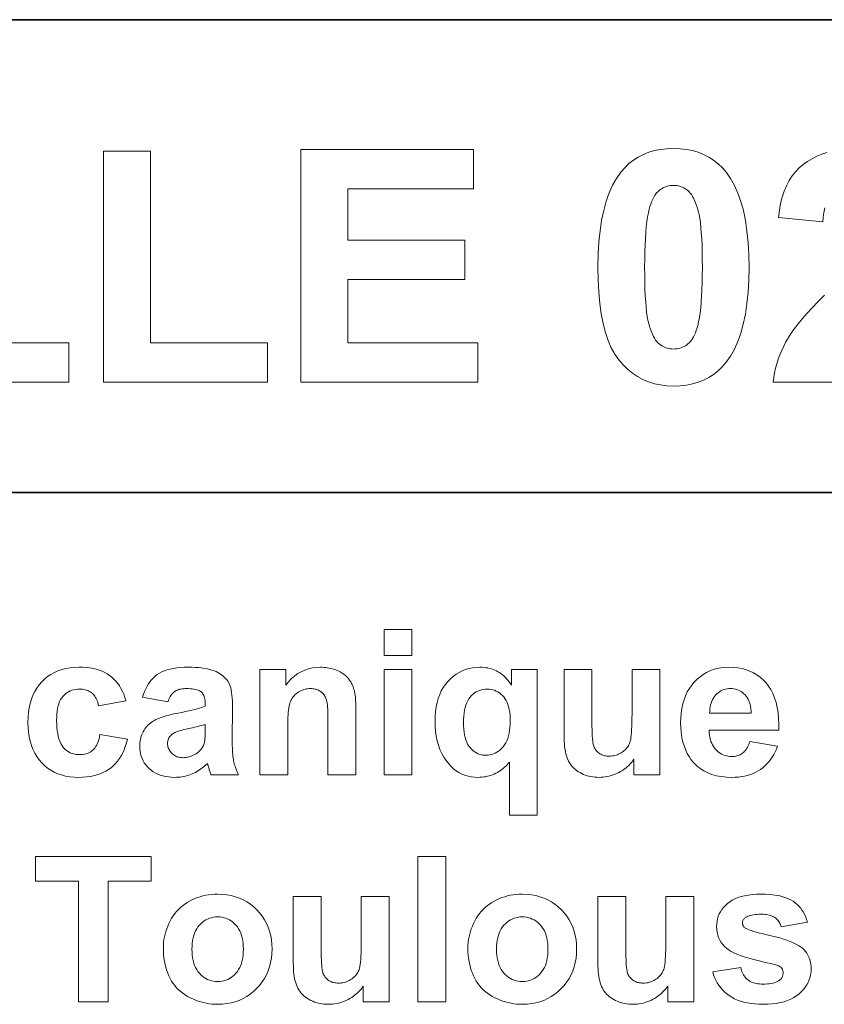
# Model space of a CAD drawing. Extents: x 10 to 410, y 10 to 287.
# Tile 12 of 23: x 328 to 342, y 28 to 45. Entities that reach past the tile are written whole.
import ezdxf

# ---------------------------------------------------------------- set-up
doc = ezdxf.new("R2010")
doc.units = 0

msp = doc.modelspace()

# ---------------------------------------------------------------- linework, layer by layer
at = {"color": 7, "lineweight": 35}
for p, q in [((269.909, 44.578), (410.225, 44.578)), ((269.483, 36.452), (410.225, 36.452))]:
    msp.add_line(p, q, dxfattribs=at)
at = {"color": 7, "lineweight": 13}
for points in [[(333.066, 38.348), (333.066, 42.348), (336.032, 42.348), (336.032, 41.671), (333.874, 41.671), (333.874, 40.785), (335.882, 40.785), (335.882, 40.111), (333.874, 40.111), (333.874, 39.022), (336.108, 39.022), (336.108, 38.348)], [(339.473, 42.364), (339.586, 42.36), (339.695, 42.348), (339.798, 42.327), (339.897, 42.298), (339.99, 42.261), (340.079, 42.215), (340.162, 42.161), (340.24, 42.099), (340.313, 42.029), (340.381, 41.95), (340.455, 41.845), (340.522, 41.727), (340.58, 41.597), (340.631, 41.453), (340.674, 41.297), (340.709, 41.128), (340.736, 40.945), (340.756, 40.75), (340.767, 40.542), (340.771, 40.321), (340.767, 40.1), (340.756, 39.892), (340.736, 39.697), (340.708, 39.515), (340.673, 39.345), (340.63, 39.189), (340.579, 39.045), (340.52, 38.913), (340.453, 38.795), (340.378, 38.689), (340.311, 38.611), (340.238, 38.542), (340.16, 38.48), (340.078, 38.427), (339.99, 38.382), (339.896, 38.345), (339.798, 38.317), (339.695, 38.296), (339.586, 38.284), (339.473, 38.28), (339.358, 38.284), (339.248, 38.298), (339.143, 38.32), (339.042, 38.352), (338.945, 38.392), (338.853, 38.441), (338.766, 38.5), (338.683, 38.567), (338.605, 38.643), (338.531, 38.729), (338.463, 38.826), (338.402, 38.936), (338.349, 39.061), (338.302, 39.2), (338.263, 39.353), (338.231, 39.52), (338.206, 39.701), (338.188, 39.897), (338.177, 40.106), (338.174, 40.329), (338.178, 40.549), (338.189, 40.756), (338.209, 40.95), (338.237, 41.131), (338.272, 41.3), (338.315, 41.457), (338.366, 41.6), (338.425, 41.731), (338.492, 41.85), (338.567, 41.955), (338.634, 42.033), (338.707, 42.103), (338.785, 42.164), (338.867, 42.217), (338.955, 42.262), (339.049, 42.299), (339.147, 42.328), (339.25, 42.348), (339.359, 42.36)], [(326.261, 38.348), (326.261, 42.315), (327.069, 42.315), (327.069, 39.022), (329.077, 39.022), (329.077, 38.348)], [(329.674, 38.348), (329.674, 42.315), (330.482, 42.315), (330.482, 39.022), (332.49, 39.022), (332.49, 38.348)], [(339.473, 41.729), (339.445, 41.728), (339.418, 41.725), (339.392, 41.721), (339.366, 41.715), (339.341, 41.707), (339.316, 41.697), (339.292, 41.685), (339.269, 41.672), (339.246, 41.657), (339.224, 41.64), (339.203, 41.621), (339.182, 41.599), (339.163, 41.574), (339.145, 41.547), (339.127, 41.516), (339.111, 41.483), (339.095, 41.447), (339.081, 41.408), (339.068, 41.367), (339.055, 41.322), (339.04, 41.259), (339.027, 41.187), (339.015, 41.107), (339.004, 41.019), (338.996, 40.923), (338.989, 40.819), (338.983, 40.707), (338.979, 40.586), (338.977, 40.458), (338.976, 40.321), (338.977, 40.184), (338.979, 40.057), (338.982, 39.938), (338.987, 39.828), (338.994, 39.727), (339.001, 39.635), (339.011, 39.551), (339.021, 39.477), (339.033, 39.411), (339.047, 39.354), (339.061, 39.303), (339.077, 39.255), (339.093, 39.211), (339.109, 39.171), (339.127, 39.134), (339.145, 39.101), (339.164, 39.071), (339.184, 39.045), (339.204, 39.022), (339.226, 39.003), (339.247, 38.986), (339.27, 38.972), (339.293, 38.958), (339.317, 38.947), (339.341, 38.937), (339.366, 38.93), (339.392, 38.923), (339.418, 38.919), (339.445, 38.917), (339.473, 38.916), (339.5, 38.917), (339.527, 38.919), (339.553, 38.924), (339.579, 38.93), (339.604, 38.938), (339.629, 38.948), (339.653, 38.959), (339.676, 38.972), (339.699, 38.987), (339.721, 39.004), (339.742, 39.023), (339.762, 39.045), (339.782, 39.07), (339.8, 39.098), (339.818, 39.128), (339.834, 39.161), (339.85, 39.197), (339.864, 39.236), (339.877, 39.278), (339.89, 39.322), (339.905, 39.385), (339.918, 39.456), (339.93, 39.536), (339.941, 39.623), (339.949, 39.719), (339.956, 39.823), (339.962, 39.935), (339.966, 40.056), (339.968, 40.184), (339.969, 40.321), (339.968, 40.457), (339.966, 40.585), (339.963, 40.704), (339.958, 40.813), (339.951, 40.915), (339.944, 41.007), (339.934, 41.09), (339.924, 41.165), (339.912, 41.231), (339.898, 41.288), (339.884, 41.339), (339.868, 41.386), (339.852, 41.43), (339.836, 41.471), (339.818, 41.508), (339.8, 41.541), (339.781, 41.571), (339.761, 41.598), (339.741, 41.621), (339.719, 41.64), (339.698, 41.657), (339.675, 41.672), (339.652, 41.685), (339.628, 41.697), (339.604, 41.707), (339.579, 41.715), (339.553, 41.721), (339.527, 41.725), (339.5, 41.728)], [(334.497, 33.65), (334.497, 34.093), (334.976, 34.093), (334.976, 33.65)], [(330.058, 32.869), (329.586, 32.784), (329.581, 32.811), (329.574, 32.838), (329.566, 32.862), (329.557, 32.886), (329.547, 32.908), (329.535, 32.928), (329.523, 32.948), (329.509, 32.965), (329.494, 32.982), (329.478, 32.997), (329.46, 33.01), (329.442, 33.023), (329.422, 33.033), (329.402, 33.043), (329.381, 33.051), (329.358, 33.057), (329.335, 33.062), (329.31, 33.066), (329.285, 33.068), (329.258, 33.069), (329.223, 33.067), (329.19, 33.064), (329.158, 33.057), (329.127, 33.049), (329.098, 33.038), (329.07, 33.024), (329.043, 33.008), (329.018, 32.989), (328.995, 32.968), (328.973, 32.945), (328.953, 32.918), (328.934, 32.889), (328.918, 32.856), (328.905, 32.819), (328.893, 32.78), (328.883, 32.737), (328.876, 32.69), (328.87, 32.641), (328.867, 32.588), (328.866, 32.531), (328.867, 32.469), (328.871, 32.41), (328.876, 32.355), (328.884, 32.304), (328.893, 32.256), (328.905, 32.213), (328.919, 32.173), (328.936, 32.137), (328.954, 32.105), (328.975, 32.076), (328.997, 32.051), (329.021, 32.028), (329.046, 32.008), (329.073, 31.991), (329.101, 31.976), (329.131, 31.964), (329.162, 31.955), (329.195, 31.948), (329.23, 31.944), (329.265, 31.943), (329.292, 31.944), (329.318, 31.946), (329.343, 31.95), (329.367, 31.955), (329.389, 31.962), (329.411, 31.971), (329.432, 31.981), (329.452, 31.993), (329.471, 32.006), (329.489, 32.021), (329.506, 32.037), (329.521, 32.056), (329.536, 32.077), (329.55, 32.101), (329.563, 32.126), (329.575, 32.154), (329.585, 32.184), (329.595, 32.216), (329.604, 32.251), (329.611, 32.287), (330.082, 32.207), (330.066, 32.144), (330.047, 32.084), (330.026, 32.027), (330.002, 31.973), (329.975, 31.923), (329.946, 31.876), (329.913, 31.831), (329.879, 31.79), (329.841, 31.753), (329.801, 31.718), (329.758, 31.686), (329.712, 31.658), (329.663, 31.634), (329.612, 31.612), (329.557, 31.594), (329.5, 31.579), (329.44, 31.567), (329.377, 31.559), (329.312, 31.554), (329.243, 31.552), (329.165, 31.555), (329.091, 31.563), (329.019, 31.575), (328.951, 31.593), (328.886, 31.615), (328.824, 31.643), (328.766, 31.675), (328.711, 31.713), (328.658, 31.756), (328.61, 31.803), (328.565, 31.855), (328.525, 31.911), (328.489, 31.971), (328.458, 32.035), (328.432, 32.102), (328.411, 32.173), (328.395, 32.249), (328.383, 32.328), (328.376, 32.41), (328.373, 32.497), (328.376, 32.585), (328.383, 32.669), (328.395, 32.748), (328.411, 32.824), (328.433, 32.896), (328.459, 32.964), (328.49, 33.028), (328.525, 33.088), (328.565, 33.144), (328.61, 33.196), (328.66, 33.243), (328.712, 33.285), (328.768, 33.323), (328.827, 33.355), (328.889, 33.383), (328.955, 33.405), (329.024, 33.423), (329.097, 33.435), (329.172, 33.443), (329.252, 33.445), (329.316, 33.444), (329.379, 33.44), (329.438, 33.433), (329.495, 33.423), (329.549, 33.41), (329.6, 33.394), (329.648, 33.376), (329.694, 33.354), (329.737, 33.33), (329.778, 33.303), (329.816, 33.273), (329.851, 33.24), (329.885, 33.204), (329.916, 33.165), (329.945, 33.123), (329.972, 33.078), (329.997, 33.031), (330.02, 32.98), (330.04, 32.926)], [(330.78, 32.852), (330.345, 32.93), (330.36, 32.982), (330.378, 33.03), (330.398, 33.076), (330.42, 33.119), (330.445, 33.159), (330.471, 33.196), (330.499, 33.231), (330.53, 33.263), (330.562, 33.293), (330.597, 33.319), (330.635, 33.343), (330.676, 33.365), (330.72, 33.384), (330.768, 33.4), (330.82, 33.414), (330.875, 33.425), (330.933, 33.434), (330.995, 33.44), (331.06, 33.444), (331.129, 33.445), (331.192, 33.445), (331.251, 33.442), (331.307, 33.439), (331.359, 33.433), (331.409, 33.426), (331.455, 33.418), (331.498, 33.408), (331.537, 33.397), (331.574, 33.384), (331.607, 33.37), (331.637, 33.354), (331.666, 33.338), (331.692, 33.32), (331.717, 33.302), (331.74, 33.283), (331.761, 33.264), (331.781, 33.243), (331.798, 33.222), (331.814, 33.2), (331.828, 33.177), (331.84, 33.151), (331.851, 33.122), (331.86, 33.089), (331.868, 33.052), (331.875, 33.011), (331.881, 32.966), (331.886, 32.918), (331.889, 32.865), (331.891, 32.808), (331.891, 32.748), (331.886, 32.189), (331.887, 32.142), (331.887, 32.098), (331.888, 32.057), (331.89, 32.018), (331.892, 31.981), (331.895, 31.947), (331.898, 31.916), (331.901, 31.887), (331.905, 31.86), (331.909, 31.836), (331.914, 31.814), (331.92, 31.79), (331.927, 31.767), (331.934, 31.743), (331.942, 31.719), (331.951, 31.695), (331.961, 31.67), (331.972, 31.645), (331.983, 31.619), (331.995, 31.593), (331.521, 31.593), (331.518, 31.603), (331.514, 31.614), (331.509, 31.626), (331.505, 31.639), (331.501, 31.653), (331.496, 31.667), (331.491, 31.683), (331.486, 31.699), (331.481, 31.717), (331.475, 31.735), (331.473, 31.743), (331.471, 31.751), (331.469, 31.758), (331.467, 31.764), (331.465, 31.77), (331.464, 31.776), (331.462, 31.78), (331.461, 31.785), (331.459, 31.788), (331.458, 31.791), (331.434, 31.768), (331.409, 31.746), (331.383, 31.725), (331.357, 31.705), (331.331, 31.687), (331.305, 31.669), (331.278, 31.653), (331.251, 31.638), (331.223, 31.625), (331.196, 31.612), (331.168, 31.601), (331.139, 31.591), (331.11, 31.582), (331.081, 31.574), (331.051, 31.567), (331.021, 31.562), (330.991, 31.558), (330.96, 31.555), (330.929, 31.553), (330.897, 31.552), (330.843, 31.554), (330.79, 31.559), (330.74, 31.566), (330.693, 31.577), (330.647, 31.59), (330.604, 31.607), (330.564, 31.627), (330.526, 31.65), (330.49, 31.675), (330.456, 31.704), (330.426, 31.735), (330.398, 31.768), (330.374, 31.803), (330.353, 31.839), (330.336, 31.876), (330.321, 31.915), (330.31, 31.956), (330.302, 31.998), (330.297, 32.042), (330.295, 32.088), (330.296, 32.118), (330.298, 32.148), (330.302, 32.177), (330.307, 32.205), (330.314, 32.233), (330.322, 32.26), (330.331, 32.287), (330.342, 32.312), (330.355, 32.337), (330.369, 32.362), (330.384, 32.385), (330.4, 32.407), (330.418, 32.429), (330.437, 32.449), (330.457, 32.468), (330.478, 32.486), (330.5, 32.502), (330.524, 32.518), (330.548, 32.532), (330.574, 32.546), (330.602, 32.558), (330.632, 32.571), (330.664, 32.583), (330.699, 32.594), (330.735, 32.606), (330.775, 32.617), (330.816, 32.627), (330.86, 32.638), (330.907, 32.648), (330.955, 32.658), (331.02, 32.67), (331.081, 32.682), (331.138, 32.695), (331.191, 32.707), (331.24, 32.718), (331.284, 32.73), (331.324, 32.742), (331.361, 32.753), (331.393, 32.764), (331.421, 32.775), (331.421, 32.823), (331.42, 32.85), (331.418, 32.875), (331.415, 32.899), (331.41, 32.921), (331.404, 32.941), (331.396, 32.96), (331.387, 32.977), (331.377, 32.993), (331.366, 33.007), (331.353, 33.02), (331.338, 33.031), (331.32, 33.041), (331.301, 33.05), (331.279, 33.058), (331.254, 33.064), (331.227, 33.069), (331.198, 33.073), (331.166, 33.076), (331.132, 33.078), (331.095, 33.079), (331.07, 33.078), (331.046, 33.077), (331.023, 33.074), (331.002, 33.071), (330.981, 33.066), (330.962, 33.061), (330.944, 33.054), (330.926, 33.047), (330.91, 33.038), (330.896, 33.028), (330.882, 33.018), (330.868, 33.005), (330.855, 32.991), (330.843, 32.976), (330.831, 32.959), (330.819, 32.941), (330.809, 32.921), (330.798, 32.899), (330.789, 32.876)], [(334.011, 31.593), (333.532, 31.593), (333.532, 32.518), (333.532, 32.574), (333.531, 32.627), (333.529, 32.675), (333.527, 32.719), (333.524, 32.759), (333.521, 32.795), (333.517, 32.827), (333.512, 32.854), (333.507, 32.878), (333.501, 32.897), (333.495, 32.914), (333.487, 32.93), (333.479, 32.945), (333.471, 32.96), (333.461, 32.974), (333.451, 32.987), (333.44, 32.999), (333.428, 33.01), (333.415, 33.021), (333.402, 33.031), (333.387, 33.04), (333.373, 33.048), (333.358, 33.055), (333.342, 33.062), (333.325, 33.067), (333.309, 33.071), (333.291, 33.074), (333.273, 33.077), (333.254, 33.078), (333.235, 33.079), (333.211, 33.078), (333.186, 33.076), (333.163, 33.073), (333.14, 33.068), (333.117, 33.062), (333.095, 33.054), (333.074, 33.045), (333.052, 33.035), (333.032, 33.023), (333.012, 33.011), (332.993, 32.996), (332.975, 32.981), (332.958, 32.966), (332.943, 32.949), (332.929, 32.931), (332.916, 32.913), (332.904, 32.893), (332.893, 32.873), (332.884, 32.852), (332.876, 32.83), (332.869, 32.805), (332.863, 32.777), (332.858, 32.745), (332.853, 32.709), (332.849, 32.669), (332.845, 32.626), (332.843, 32.579), (332.841, 32.527), (332.84, 32.472), (332.84, 32.414), (332.84, 31.593), (332.36, 31.593), (332.36, 33.404), (332.806, 33.404), (332.806, 33.138), (332.854, 33.197), (332.905, 33.249), (332.959, 33.295), (333.015, 33.335), (333.073, 33.369), (333.134, 33.396), (333.198, 33.418), (333.263, 33.433), (333.332, 33.442), (333.402, 33.445), (333.434, 33.445), (333.465, 33.443), (333.495, 33.44), (333.525, 33.436), (333.554, 33.431), (333.583, 33.425), (333.611, 33.417), (333.639, 33.409), (333.666, 33.399), (333.692, 33.388), (333.718, 33.377), (333.742, 33.364), (333.765, 33.351), (333.787, 33.338), (333.808, 33.323), (333.827, 33.308), (333.845, 33.293), (333.861, 33.277), (333.877, 33.26), (333.891, 33.242), (333.904, 33.224), (333.916, 33.206), (333.928, 33.187), (333.938, 33.168), (333.948, 33.148), (333.957, 33.127), (333.965, 33.107), (333.973, 33.085), (333.979, 33.063), (333.985, 33.041), (333.99, 33.018), (333.994, 32.992), (333.998, 32.965), (334.002, 32.936), (334.005, 32.904), (334.007, 32.871), (334.009, 32.836), (334.01, 32.799), (334.011, 32.76), (334.011, 32.719)], [(334.497, 31.593), (334.497, 33.404), (334.976, 33.404), (334.976, 31.593)], [(336.651, 30.904), (336.651, 31.815), (336.632, 31.791), (336.612, 31.769), (336.591, 31.747), (336.569, 31.726), (336.546, 31.707), (336.522, 31.688), (336.497, 31.67), (336.471, 31.654), (336.445, 31.638), (336.417, 31.623), (336.389, 31.61), (336.361, 31.598), (336.331, 31.587), (336.302, 31.578), (336.272, 31.57), (336.242, 31.564), (336.211, 31.559), (336.179, 31.555), (336.148, 31.553), (336.116, 31.552), (336.055, 31.555), (335.996, 31.562), (335.94, 31.573), (335.886, 31.59), (335.834, 31.61), (335.784, 31.636), (335.737, 31.666), (335.692, 31.701), (335.648, 31.74), (335.607, 31.784), (335.563, 31.841), (335.523, 31.901), (335.487, 31.964), (335.457, 32.032), (335.431, 32.104), (335.41, 32.179), (335.393, 32.258), (335.381, 32.342), (335.374, 32.429), (335.372, 32.519), (335.374, 32.605), (335.381, 32.686), (335.392, 32.764), (335.407, 32.838), (335.427, 32.908), (335.452, 32.974), (335.48, 33.037), (335.513, 33.095), (335.551, 33.15), (335.593, 33.201), (335.638, 33.247), (335.685, 33.289), (335.735, 33.325), (335.787, 33.357), (335.84, 33.384), (335.896, 33.406), (335.954, 33.423), (336.014, 33.436), (336.077, 33.443), (336.141, 33.445), (336.177, 33.445), (336.211, 33.442), (336.245, 33.438), (336.278, 33.433), (336.31, 33.426), (336.341, 33.418), (336.37, 33.408), (336.399, 33.396), (336.427, 33.383), (336.454, 33.369), (336.48, 33.353), (336.506, 33.335), (336.531, 33.316), (336.555, 33.295), (336.579, 33.272), (336.602, 33.248), (336.624, 33.223), (336.646, 33.196), (336.668, 33.167), (336.689, 33.137), (336.689, 33.404), (337.13, 33.404), (337.13, 30.904)], [(338.793, 31.593), (338.793, 31.865), (338.772, 31.836), (338.751, 31.809), (338.728, 31.783), (338.704, 31.758), (338.678, 31.735), (338.652, 31.713), (338.624, 31.692), (338.595, 31.672), (338.564, 31.653), (338.533, 31.636), (338.5, 31.62), (338.468, 31.606), (338.435, 31.593), (338.401, 31.583), (338.367, 31.573), (338.333, 31.566), (338.298, 31.56), (338.264, 31.556), (338.228, 31.553), (338.193, 31.552), (338.156, 31.553), (338.121, 31.556), (338.087, 31.56), (338.053, 31.565), (338.02, 31.573), (337.987, 31.581), (337.956, 31.592), (337.925, 31.604), (337.895, 31.617), (337.865, 31.633), (337.837, 31.649), (337.81, 31.667), (337.785, 31.687), (337.762, 31.707), (337.74, 31.729), (337.72, 31.752), (337.702, 31.777), (337.685, 31.802), (337.669, 31.829), (337.655, 31.858), (337.643, 31.888), (337.632, 31.92), (337.622, 31.955), (337.614, 31.991), (337.607, 32.03), (337.601, 32.072), (337.596, 32.115), (337.593, 32.161), (337.591, 32.208), (337.591, 32.258), (337.591, 33.404), (338.07, 33.404), (338.07, 32.572), (338.07, 32.499), (338.071, 32.431), (338.072, 32.37), (338.074, 32.314), (338.076, 32.264), (338.079, 32.22), (338.083, 32.182), (338.087, 32.15), (338.091, 32.124), (338.096, 32.104), (338.102, 32.087), (338.109, 32.071), (338.116, 32.056), (338.124, 32.041), (338.134, 32.027), (338.144, 32.014), (338.155, 32.001), (338.166, 31.989), (338.179, 31.978), (338.193, 31.968), (338.207, 31.958), (338.222, 31.95), (338.238, 31.942), (338.255, 31.936), (338.272, 31.93), (338.29, 31.925), (338.309, 31.922), (338.328, 31.919), (338.349, 31.918), (338.37, 31.917), (338.394, 31.918), (338.418, 31.92), (338.441, 31.923), (338.464, 31.928), (338.486, 31.934), (338.508, 31.942), (338.529, 31.95), (338.55, 31.961), (338.57, 31.972), (338.59, 31.985), (338.609, 31.999), (338.626, 32.013), (338.643, 32.028), (338.658, 32.044), (338.672, 32.06), (338.685, 32.077), (338.696, 32.095), (338.706, 32.113), (338.715, 32.132), (338.723, 32.152), (338.73, 32.175), (338.736, 32.203), (338.741, 32.238), (338.746, 32.278), (338.75, 32.324), (338.753, 32.376), (338.756, 32.433), (338.757, 32.497), (338.758, 32.566), (338.759, 32.64), (338.759, 33.404), (339.238, 33.404), (339.238, 31.593)], [(340.783, 32.17), (341.26, 32.09), (341.241, 32.038), (341.219, 31.99), (341.196, 31.943), (341.17, 31.9), (341.142, 31.858), (341.112, 31.82), (341.079, 31.783), (341.045, 31.75), (341.008, 31.718), (340.97, 31.69), (340.929, 31.664), (340.886, 31.64), (340.842, 31.62), (340.795, 31.602), (340.746, 31.587), (340.695, 31.574), (340.643, 31.565), (340.588, 31.558), (340.531, 31.554), (340.473, 31.552), (340.381, 31.556), (340.294, 31.565), (340.211, 31.58), (340.134, 31.602), (340.062, 31.63), (339.994, 31.664), (339.932, 31.704), (339.874, 31.75), (339.821, 31.803), (339.773, 31.861), (339.739, 31.912), (339.709, 31.965), (339.682, 32.021), (339.659, 32.08), (339.639, 32.141), (339.623, 32.205), (339.611, 32.271), (339.602, 32.34), (339.596, 32.411), (339.594, 32.485), (339.597, 32.573), (339.604, 32.658), (339.616, 32.738), (339.632, 32.814), (339.653, 32.887), (339.679, 32.955), (339.71, 33.02), (339.745, 33.081), (339.785, 33.138), (339.83, 33.19), (339.878, 33.239), (339.929, 33.282), (339.982, 33.32), (340.038, 33.354), (340.096, 33.382), (340.157, 33.405), (340.22, 33.422), (340.286, 33.435), (340.354, 33.443), (340.425, 33.445), (340.504, 33.443), (340.58, 33.435), (340.652, 33.421), (340.721, 33.403), (340.786, 33.379), (340.849, 33.349), (340.907, 33.315), (340.962, 33.275), (341.014, 33.229), (341.063, 33.179), (341.107, 33.122), (341.146, 33.06), (341.181, 32.993), (341.211, 32.92), (341.235, 32.841), (341.255, 32.756), (341.27, 32.666), (341.28, 32.57), (341.286, 32.468), (341.286, 32.361), (340.086, 32.361), (340.088, 32.319), (340.092, 32.279), (340.098, 32.241), (340.107, 32.205), (340.117, 32.171), (340.13, 32.139), (340.145, 32.109), (340.161, 32.08), (340.18, 32.054), (340.202, 32.029), (340.224, 32.007), (340.248, 31.986), (340.273, 31.969), (340.299, 31.953), (340.326, 31.94), (340.354, 31.93), (340.383, 31.921), (340.414, 31.915), (340.445, 31.912), (340.478, 31.911), (340.5, 31.911), (340.521, 31.913), (340.542, 31.916), (340.562, 31.92), (340.581, 31.926), (340.6, 31.933), (340.618, 31.941), (340.635, 31.95), (340.651, 31.96), (340.667, 31.972), (340.682, 31.985), (340.696, 32), (340.71, 32.016), (340.722, 32.033), (340.734, 32.052), (340.746, 32.073), (340.756, 32.095), (340.766, 32.118), (340.775, 32.143)], [(336.666, 32.521), (336.665, 32.575), (336.662, 32.627), (336.656, 32.675), (336.648, 32.721), (336.638, 32.763), (336.626, 32.803), (336.611, 32.84), (336.594, 32.875), (336.575, 32.906), (336.553, 32.935), (336.53, 32.96), (336.505, 32.983), (336.48, 33.004), (336.453, 33.021), (336.425, 33.036), (336.396, 33.049), (336.366, 33.058), (336.335, 33.065), (336.303, 33.069), (336.269, 33.07), (336.235, 33.069), (336.202, 33.065), (336.17, 33.058), (336.139, 33.048), (336.109, 33.036), (336.081, 33.02), (336.053, 33.003), (336.027, 32.982), (336.002, 32.958), (335.978, 32.932), (335.956, 32.903), (335.936, 32.87), (335.919, 32.835), (335.904, 32.796), (335.891, 32.753), (335.88, 32.708), (335.872, 32.659), (335.866, 32.607), (335.863, 32.552), (335.861, 32.494), (335.863, 32.436), (335.866, 32.381), (335.872, 32.33), (335.879, 32.282), (335.89, 32.237), (335.902, 32.196), (335.917, 32.157), (335.933, 32.123), (335.953, 32.091), (335.974, 32.063), (335.997, 32.038), (336.021, 32.016), (336.046, 31.996), (336.073, 31.979), (336.1, 31.964), (336.128, 31.952), (336.157, 31.943), (336.188, 31.936), (336.219, 31.932), (336.252, 31.931), (336.285, 31.933), (336.316, 31.937), (336.348, 31.944), (336.378, 31.955), (336.407, 31.968), (336.436, 31.984), (336.464, 32.004), (336.49, 32.026), (336.517, 32.051), (336.542, 32.079), (336.566, 32.111), (336.587, 32.145), (336.605, 32.181), (336.622, 32.221), (336.635, 32.264), (336.646, 32.31), (336.655, 32.358), (336.661, 32.41), (336.665, 32.464)], [(340.81, 32.654), (340.808, 32.695), (340.804, 32.733), (340.798, 32.77), (340.791, 32.805), (340.781, 32.837), (340.769, 32.868), (340.755, 32.897), (340.74, 32.923), (340.722, 32.948), (340.703, 32.97), (340.682, 32.991), (340.66, 33.009), (340.637, 33.026), (340.614, 33.04), (340.589, 33.052), (340.564, 33.061), (340.538, 33.069), (340.511, 33.074), (340.483, 33.078), (340.454, 33.079), (340.423, 33.078), (340.393, 33.074), (340.365, 33.068), (340.337, 33.06), (340.311, 33.05), (340.285, 33.038), (340.261, 33.023), (340.238, 33.006), (340.216, 32.986), (340.195, 32.964), (340.175, 32.941), (340.158, 32.916), (340.143, 32.889), (340.129, 32.86), (340.118, 32.83), (340.109, 32.798), (340.102, 32.764), (340.098, 32.729), (340.095, 32.693), (340.094, 32.654)], [(331.421, 32.463), (331.401, 32.457), (331.38, 32.45), (331.356, 32.444), (331.33, 32.437), (331.302, 32.429), (331.272, 32.422), (331.239, 32.414), (331.205, 32.406), (331.168, 32.398), (331.129, 32.39), (331.091, 32.381), (331.055, 32.373), (331.022, 32.364), (330.992, 32.356), (330.964, 32.348), (330.939, 32.339), (330.918, 32.331), (330.898, 32.323), (330.882, 32.314), (330.868, 32.306), (330.85, 32.293), (330.835, 32.278), (330.82, 32.263), (330.808, 32.247), (330.798, 32.231), (330.789, 32.214), (330.783, 32.196), (330.778, 32.177), (330.775, 32.158), (330.774, 32.137), (330.775, 32.118), (330.777, 32.098), (330.781, 32.079), (330.786, 32.061), (330.793, 32.044), (330.801, 32.026), (330.811, 32.01), (330.823, 31.994), (330.835, 31.978), (330.85, 31.963), (330.865, 31.95), (330.881, 31.937), (330.898, 31.926), (330.916, 31.917), (330.935, 31.908), (330.954, 31.902), (330.975, 31.897), (330.996, 31.893), (331.018, 31.891), (331.041, 31.89), (331.066, 31.891), (331.092, 31.894), (331.117, 31.898), (331.142, 31.904), (331.167, 31.911), (331.192, 31.921), (331.216, 31.932), (331.24, 31.945), (331.264, 31.959), (331.288, 31.975), (331.305, 31.989), (331.32, 32.002), (331.335, 32.017), (331.348, 32.032), (331.36, 32.047), (331.371, 32.064), (331.38, 32.08), (331.389, 32.098), (331.396, 32.116), (331.402, 32.134), (331.406, 32.147), (331.409, 32.163), (331.412, 32.181), (331.414, 32.201), (331.416, 32.223), (331.418, 32.248), (331.419, 32.274), (331.42, 32.303), (331.421, 32.334), (331.421, 32.368)], [(329.245, 27.692), (329.245, 29.769), (328.503, 29.769), (328.503, 30.192), (330.49, 30.192), (330.49, 29.769), (329.75, 29.769), (329.75, 27.692)], [(335.079, 27.692), (335.079, 30.192), (335.558, 30.192), (335.558, 27.692)], [(330.701, 28.623), (330.702, 28.67), (330.706, 28.718), (330.712, 28.765), (330.72, 28.811), (330.731, 28.858), (330.744, 28.904), (330.759, 28.949), (330.776, 28.995), (330.796, 29.04), (330.819, 29.085), (330.843, 29.129), (330.87, 29.17), (330.898, 29.209), (330.929, 29.247), (330.961, 29.282), (330.995, 29.315), (331.032, 29.346), (331.07, 29.375), (331.11, 29.401), (331.152, 29.426), (331.196, 29.448), (331.241, 29.468), (331.286, 29.486), (331.333, 29.501), (331.381, 29.514), (331.429, 29.525), (331.479, 29.533), (331.53, 29.539), (331.581, 29.542), (331.634, 29.544), (331.715, 29.541), (331.792, 29.533), (331.867, 29.52), (331.939, 29.501), (332.008, 29.477), (332.074, 29.448), (332.137, 29.413), (332.197, 29.373), (332.254, 29.327), (332.308, 29.277), (332.357, 29.222), (332.402, 29.164), (332.441, 29.104), (332.476, 29.041), (332.505, 28.975), (332.528, 28.906), (332.547, 28.834), (332.56, 28.76), (332.568, 28.682), (332.57, 28.602), (332.568, 28.521), (332.56, 28.444), (332.546, 28.368), (332.528, 28.296), (332.504, 28.226), (332.475, 28.16), (332.44, 28.096), (332.4, 28.035), (332.355, 27.976), (332.305, 27.921), (332.251, 27.87), (332.193, 27.824), (332.134, 27.783), (332.071, 27.748), (332.006, 27.718), (331.937, 27.694), (331.867, 27.675), (331.793, 27.662), (331.716, 27.653), (331.637, 27.651), (331.588, 27.652), (331.539, 27.655), (331.49, 27.661), (331.442, 27.669), (331.394, 27.679), (331.347, 27.691), (331.3, 27.706), (331.254, 27.723), (331.208, 27.742), (331.162, 27.763), (331.118, 27.787), (331.076, 27.812), (331.037, 27.84), (330.999, 27.87), (330.964, 27.902), (330.93, 27.936), (330.899, 27.972), (330.87, 28.01), (330.843, 28.051), (330.819, 28.093), (330.796, 28.138), (330.776, 28.184), (330.759, 28.232), (330.744, 28.282), (330.731, 28.334), (330.72, 28.388), (330.712, 28.444), (330.706, 28.502), (330.702, 28.561)], [(334.137, 27.692), (334.137, 27.963), (334.117, 27.934), (334.095, 27.907), (334.072, 27.881), (334.048, 27.857), (334.023, 27.833), (333.996, 27.811), (333.968, 27.79), (333.939, 27.77), (333.909, 27.752), (333.877, 27.734), (333.845, 27.718), (333.812, 27.704), (333.779, 27.692), (333.746, 27.681), (333.712, 27.672), (333.677, 27.664), (333.643, 27.658), (333.608, 27.654), (333.573, 27.652), (333.537, 27.651), (333.501, 27.652), (333.466, 27.654), (333.431, 27.658), (333.397, 27.664), (333.364, 27.671), (333.332, 27.68), (333.3, 27.69), (333.269, 27.702), (333.239, 27.716), (333.21, 27.731), (333.181, 27.748), (333.155, 27.766), (333.13, 27.785), (333.107, 27.805), (333.085, 27.827), (333.065, 27.85), (333.046, 27.875), (333.029, 27.901), (333.014, 27.928), (333, 27.956), (332.988, 27.986), (332.977, 28.018), (332.967, 28.053), (332.958, 28.09), (332.951, 28.129), (332.945, 28.17), (332.941, 28.213), (332.938, 28.259), (332.936, 28.307), (332.935, 28.357), (332.935, 29.503), (333.414, 29.503), (333.414, 28.67), (333.415, 28.597), (333.415, 28.53), (333.417, 28.468), (333.419, 28.412), (333.421, 28.362), (333.424, 28.319), (333.427, 28.281), (333.431, 28.249), (333.436, 28.223), (333.441, 28.202), (333.446, 28.186), (333.453, 28.169), (333.461, 28.154), (333.469, 28.139), (333.478, 28.125), (333.488, 28.112), (333.499, 28.099), (333.511, 28.088), (333.524, 28.076), (333.537, 28.066), (333.551, 28.056), (333.567, 28.048), (333.582, 28.04), (333.599, 28.034), (333.616, 28.028), (333.635, 28.024), (333.653, 28.02), (333.673, 28.018), (333.693, 28.016), (333.714, 28.016), (333.739, 28.016), (333.763, 28.018), (333.786, 28.022), (333.809, 28.026), (333.831, 28.032), (333.853, 28.04), (333.874, 28.049), (333.895, 28.059), (333.915, 28.07), (333.934, 28.083), (333.953, 28.097), (333.971, 28.111), (333.987, 28.126), (334.002, 28.142), (334.016, 28.158), (334.029, 28.176), (334.04, 28.193), (334.051, 28.212), (334.06, 28.231), (334.067, 28.25), (334.074, 28.273), (334.08, 28.302), (334.086, 28.336), (334.09, 28.376), (334.094, 28.422), (334.098, 28.474), (334.1, 28.531), (334.102, 28.595), (334.103, 28.664), (334.103, 28.739), (334.103, 29.503), (334.582, 29.503), (334.582, 27.692)], [(335.938, 28.623), (335.939, 28.67), (335.943, 28.718), (335.949, 28.765), (335.957, 28.811), (335.968, 28.858), (335.981, 28.904), (335.996, 28.949), (336.014, 28.995), (336.034, 29.04), (336.056, 29.085), (336.08, 29.129), (336.107, 29.17), (336.135, 29.209), (336.166, 29.247), (336.198, 29.282), (336.232, 29.315), (336.269, 29.346), (336.307, 29.375), (336.347, 29.401), (336.389, 29.426), (336.433, 29.448), (336.478, 29.468), (336.523, 29.486), (336.57, 29.501), (336.618, 29.514), (336.666, 29.525), (336.716, 29.533), (336.767, 29.539), (336.818, 29.542), (336.871, 29.544), (336.952, 29.541), (337.029, 29.533), (337.104, 29.52), (337.176, 29.501), (337.245, 29.477), (337.311, 29.448), (337.374, 29.413), (337.434, 29.373), (337.491, 29.327), (337.545, 29.277), (337.595, 29.222), (337.639, 29.164), (337.679, 29.104), (337.713, 29.041), (337.742, 28.975), (337.765, 28.906), (337.784, 28.834), (337.797, 28.76), (337.805, 28.682), (337.807, 28.602), (337.805, 28.521), (337.797, 28.444), (337.783, 28.368), (337.765, 28.296), (337.741, 28.226), (337.712, 28.16), (337.677, 28.096), (337.638, 28.035), (337.592, 27.976), (337.542, 27.921), (337.488, 27.87), (337.43, 27.824), (337.371, 27.783), (337.308, 27.748), (337.243, 27.718), (337.174, 27.694), (337.104, 27.675), (337.03, 27.662), (336.954, 27.653), (336.874, 27.651), (336.825, 27.652), (336.776, 27.655), (336.727, 27.661), (336.679, 27.669), (336.631, 27.679), (336.584, 27.691), (336.537, 27.706), (336.491, 27.723), (336.445, 27.742), (336.4, 27.763), (336.355, 27.787), (336.313, 27.812), (336.274, 27.84), (336.236, 27.87), (336.201, 27.902), (336.167, 27.936), (336.136, 27.972), (336.107, 28.01), (336.08, 28.051), (336.056, 28.093), (336.034, 28.138), (336.014, 28.184), (335.996, 28.232), (335.981, 28.282), (335.968, 28.334), (335.957, 28.388), (335.949, 28.444), (335.943, 28.502), (335.939, 28.561)], [(339.374, 27.692), (339.374, 27.963), (339.354, 27.934), (339.332, 27.907), (339.309, 27.881), (339.285, 27.857), (339.26, 27.833), (339.233, 27.811), (339.205, 27.79), (339.176, 27.77), (339.146, 27.752), (339.114, 27.734), (339.082, 27.718), (339.049, 27.704), (339.016, 27.692), (338.983, 27.681), (338.949, 27.672), (338.915, 27.664), (338.88, 27.658), (338.845, 27.654), (338.81, 27.652), (338.774, 27.651), (338.738, 27.652), (338.703, 27.654), (338.668, 27.658), (338.634, 27.664), (338.601, 27.671), (338.569, 27.68), (338.537, 27.69), (338.506, 27.702), (338.476, 27.716), (338.447, 27.731), (338.419, 27.748), (338.392, 27.766), (338.367, 27.785), (338.344, 27.805), (338.322, 27.827), (338.302, 27.85), (338.283, 27.875), (338.266, 27.901), (338.251, 27.928), (338.237, 27.956), (338.225, 27.986), (338.214, 28.018), (338.204, 28.053), (338.195, 28.09), (338.188, 28.129), (338.183, 28.17), (338.178, 28.213), (338.175, 28.259), (338.173, 28.307), (338.172, 28.357), (338.172, 29.503), (338.651, 29.503), (338.651, 28.67), (338.652, 28.597), (338.652, 28.53), (338.654, 28.468), (338.656, 28.412), (338.658, 28.362), (338.661, 28.319), (338.664, 28.281), (338.668, 28.249), (338.673, 28.223), (338.678, 28.202), (338.684, 28.186), (338.69, 28.169), (338.698, 28.154), (338.706, 28.139), (338.715, 28.125), (338.725, 28.112), (338.736, 28.099), (338.748, 28.088), (338.761, 28.076), (338.774, 28.066), (338.789, 28.056), (338.804, 28.048), (338.819, 28.04), (338.836, 28.034), (338.853, 28.028), (338.872, 28.024), (338.89, 28.02), (338.91, 28.018), (338.93, 28.016), (338.952, 28.016), (338.976, 28.016), (339, 28.018), (339.023, 28.022), (339.046, 28.026), (339.068, 28.032), (339.09, 28.04), (339.111, 28.049), (339.132, 28.059), (339.152, 28.07), (339.171, 28.083), (339.19, 28.097), (339.208, 28.111), (339.224, 28.126), (339.239, 28.142), (339.253, 28.158), (339.266, 28.176), (339.277, 28.193), (339.288, 28.212), (339.297, 28.231), (339.305, 28.25), (339.311, 28.273), (339.317, 28.302), (339.323, 28.336), (339.327, 28.376), (339.331, 28.422), (339.335, 28.474), (339.337, 28.531), (339.339, 28.595), (339.34, 28.664), (339.34, 28.739), (339.34, 29.503), (339.82, 29.503), (339.82, 27.692)], [(340.147, 28.208), (340.628, 28.282), (340.635, 28.254), (340.643, 28.228), (340.652, 28.204), (340.662, 28.181), (340.674, 28.159), (340.687, 28.138), (340.702, 28.119), (340.717, 28.101), (340.734, 28.085), (340.752, 28.069), (340.772, 28.056), (340.793, 28.043), (340.815, 28.032), (340.839, 28.023), (340.865, 28.015), (340.892, 28.008), (340.92, 28.003), (340.95, 28), (340.982, 27.998), (341.015, 27.997), (341.051, 27.998), (341.086, 28), (341.118, 28.003), (341.149, 28.008), (341.178, 28.014), (341.205, 28.021), (341.23, 28.03), (341.253, 28.041), (341.275, 28.052), (341.295, 28.065), (341.307, 28.075), (341.317, 28.085), (341.327, 28.097), (341.335, 28.108), (341.342, 28.121), (341.348, 28.134), (341.352, 28.148), (341.355, 28.162), (341.357, 28.177), (341.358, 28.193), (341.357, 28.204), (341.356, 28.214), (341.355, 28.224), (341.352, 28.234), (341.349, 28.243), (341.345, 28.252), (341.341, 28.26), (341.336, 28.268), (341.33, 28.276), (341.324, 28.283), (341.316, 28.29), (341.306, 28.297), (341.294, 28.303), (341.281, 28.31), (341.266, 28.316), (341.249, 28.322), (341.23, 28.329), (341.21, 28.335), (341.187, 28.341), (341.163, 28.346), (341.052, 28.372), (340.948, 28.397), (340.854, 28.421), (340.767, 28.445), (340.69, 28.469), (340.62, 28.492), (340.56, 28.515), (340.507, 28.537), (340.464, 28.559), (340.428, 28.58), (340.387, 28.611), (340.351, 28.643), (340.319, 28.678), (340.291, 28.716), (340.267, 28.755), (340.248, 28.797), (340.233, 28.841), (340.222, 28.888), (340.216, 28.937), (340.213, 28.988), (340.215, 29.034), (340.221, 29.079), (340.23, 29.122), (340.243, 29.164), (340.26, 29.204), (340.28, 29.243), (340.305, 29.28), (340.332, 29.316), (340.364, 29.351), (340.399, 29.383), (340.439, 29.414), (340.482, 29.441), (340.529, 29.465), (340.581, 29.486), (340.636, 29.504), (340.696, 29.518), (340.76, 29.529), (340.828, 29.537), (340.9, 29.542), (340.976, 29.544), (341.048, 29.542), (341.117, 29.539), (341.182, 29.533), (341.243, 29.524), (341.3, 29.513), (341.353, 29.5), (341.403, 29.484), (341.448, 29.466), (341.49, 29.446), (341.528, 29.423), (341.563, 29.397), (341.596, 29.369), (341.627, 29.339), (341.655, 29.307), (341.681, 29.272), (341.705, 29.236), (341.726, 29.196), (341.745, 29.155), (341.762, 29.111), (341.777, 29.064), (341.325, 28.981), (341.319, 29.002), (341.312, 29.021), (341.303, 29.04), (341.294, 29.058), (341.283, 29.074), (341.272, 29.09), (341.259, 29.105), (341.246, 29.118), (341.231, 29.131), (341.215, 29.143), (341.198, 29.154), (341.18, 29.163), (341.16, 29.172), (341.139, 29.179), (341.117, 29.185), (341.093, 29.19), (341.068, 29.194), (341.042, 29.197), (341.014, 29.199), (340.984, 29.199), (340.947, 29.199), (340.913, 29.197), (340.88, 29.194), (340.85, 29.191), (340.822, 29.186), (340.796, 29.18), (340.772, 29.173), (340.75, 29.165), (340.731, 29.156), (340.713, 29.146), (340.703, 29.139), (340.693, 29.13), (340.685, 29.122), (340.678, 29.113), (340.672, 29.103), (340.667, 29.093), (340.663, 29.083), (340.661, 29.072), (340.659, 29.061), (340.659, 29.049), (340.659, 29.039), (340.66, 29.029), (340.663, 29.02), (340.666, 29.011), (340.67, 29.002), (340.676, 28.993), (340.682, 28.985), (340.689, 28.977), (340.697, 28.969), (340.706, 28.962), (340.722, 28.952), (340.745, 28.941), (340.774, 28.93), (340.809, 28.918), (340.851, 28.905), (340.899, 28.891), (340.953, 28.876), (341.014, 28.861), (341.081, 28.844), (341.154, 28.827), (341.228, 28.81), (341.298, 28.791), (341.363, 28.772), (341.423, 28.752), (341.479, 28.731), (341.53, 28.709), (341.577, 28.686), (341.619, 28.663), (341.656, 28.639), (341.689, 28.614), (341.717, 28.588), (341.743, 28.559), (341.765, 28.528), (341.785, 28.496), (341.801, 28.461), (341.815, 28.425), (341.825, 28.386), (341.833, 28.345), (341.837, 28.303), (341.839, 28.258), (341.837, 28.209), (341.83, 28.161), (341.82, 28.115), (341.805, 28.07), (341.787, 28.026), (341.764, 27.984), (341.737, 27.943), (341.705, 27.904), (341.67, 27.866), (341.631, 27.83), (341.587, 27.796), (341.539, 27.765), (341.488, 27.738), (341.432, 27.715), (341.373, 27.695), (341.309, 27.679), (341.242, 27.667), (341.17, 27.658), (341.094, 27.653), (341.015, 27.651), (340.942, 27.652), (340.873, 27.657), (340.807, 27.664), (340.744, 27.675), (340.683, 27.688), (340.626, 27.705), (340.572, 27.724), (340.522, 27.747), (340.474, 27.772), (340.429, 27.801), (340.388, 27.832), (340.349, 27.865), (340.313, 27.9), (340.28, 27.938), (340.251, 27.978), (340.224, 28.02), (340.2, 28.064), (340.18, 28.11), (340.162, 28.158)], [(331.192, 28.597), (331.194, 28.545), (331.197, 28.494), (331.204, 28.447), (331.213, 28.402), (331.224, 28.359), (331.238, 28.319), (331.255, 28.282), (331.274, 28.247), (331.296, 28.214), (331.32, 28.184), (331.346, 28.157), (331.374, 28.133), (331.402, 28.111), (331.432, 28.093), (331.463, 28.077), (331.495, 28.064), (331.529, 28.054), (331.563, 28.047), (331.599, 28.043), (331.636, 28.041), (331.673, 28.043), (331.708, 28.047), (331.743, 28.054), (331.776, 28.064), (331.808, 28.077), (331.839, 28.093), (331.869, 28.111), (331.897, 28.133), (331.924, 28.157), (331.95, 28.184), (331.974, 28.214), (331.996, 28.247), (332.015, 28.282), (332.032, 28.32), (332.046, 28.36), (332.057, 28.403), (332.066, 28.449), (332.072, 28.497), (332.076, 28.547), (332.077, 28.601), (332.076, 28.653), (332.072, 28.702), (332.066, 28.749), (332.057, 28.794), (332.046, 28.836), (332.032, 28.876), (332.015, 28.913), (331.996, 28.948), (331.974, 28.98), (331.95, 29.01), (331.924, 29.037), (331.897, 29.061), (331.869, 29.083), (331.839, 29.102), (331.808, 29.117), (331.776, 29.13), (331.743, 29.14), (331.708, 29.147), (331.673, 29.152), (331.636, 29.153), (331.599, 29.152), (331.563, 29.147), (331.529, 29.14), (331.495, 29.13), (331.463, 29.117), (331.432, 29.102), (331.402, 29.083), (331.374, 29.061), (331.346, 29.037), (331.32, 29.01), (331.296, 28.98), (331.274, 28.948), (331.255, 28.913), (331.238, 28.875), (331.224, 28.835), (331.213, 28.793), (331.204, 28.747), (331.197, 28.7), (331.194, 28.65)], [(336.429, 28.597), (336.431, 28.545), (336.434, 28.494), (336.441, 28.447), (336.45, 28.402), (336.461, 28.359), (336.475, 28.319), (336.492, 28.282), (336.511, 28.247), (336.533, 28.214), (336.557, 28.184), (336.583, 28.157), (336.611, 28.133), (336.639, 28.111), (336.669, 28.093), (336.7, 28.077), (336.732, 28.064), (336.766, 28.054), (336.8, 28.047), (336.836, 28.043), (336.873, 28.041), (336.91, 28.043), (336.945, 28.047), (336.98, 28.054), (337.013, 28.064), (337.045, 28.077), (337.076, 28.093), (337.106, 28.111), (337.134, 28.133), (337.161, 28.157), (337.187, 28.184), (337.211, 28.214), (337.233, 28.247), (337.252, 28.282), (337.269, 28.32), (337.283, 28.36), (337.294, 28.403), (337.303, 28.449), (337.309, 28.497), (337.313, 28.547), (337.314, 28.601), (337.313, 28.653), (337.309, 28.702), (337.303, 28.749), (337.294, 28.794), (337.283, 28.836), (337.269, 28.876), (337.252, 28.913), (337.233, 28.948), (337.211, 28.98), (337.187, 29.01), (337.161, 29.037), (337.134, 29.061), (337.106, 29.083), (337.076, 29.102), (337.045, 29.117), (337.013, 29.13), (336.98, 29.14), (336.945, 29.147), (336.91, 29.152), (336.873, 29.153), (336.836, 29.152), (336.8, 29.147), (336.766, 29.14), (336.732, 29.13), (336.7, 29.117), (336.669, 29.102), (336.639, 29.083), (336.611, 29.061), (336.583, 29.037), (336.557, 29.01), (336.533, 28.98), (336.511, 28.948), (336.492, 28.913), (336.475, 28.875), (336.461, 28.835), (336.45, 28.793), (336.441, 28.747), (336.434, 28.7), (336.431, 28.65)]]:
    msp.add_lwpolyline(points, close=True, dxfattribs=at)
for points in [[(342.077, 41.342), (342.064, 41.288), (342.054, 41.231), (342.046, 41.169), (342.04, 41.104), (341.276, 41.18), (341.293, 41.303), (341.315, 41.419), (341.343, 41.528), (341.377, 41.63), (341.417, 41.724), (341.463, 41.811), (341.515, 41.891), (341.572, 41.964), (341.635, 42.03), (341.704, 42.089), (341.778, 42.141), (341.856, 42.188), (341.937, 42.229), (342.021, 42.265), (342.11, 42.296)], [(343.874, 38.348), (341.186, 38.348), (341.196, 38.428), (341.21, 38.508), (341.228, 38.587), (341.249, 38.664), (341.273, 38.741), (341.301, 38.817), (341.333, 38.893), (341.368, 38.967), (341.406, 39.041), (341.448, 39.113), (341.496, 39.188), (341.552, 39.268), (341.617, 39.352), (341.691, 39.44), (341.773, 39.534), (341.863, 39.632), (341.962, 39.735), (342.07, 39.843)]]:
    msp.add_lwpolyline(points, dxfattribs=at)

doc.saveas('drawing.dxf')
